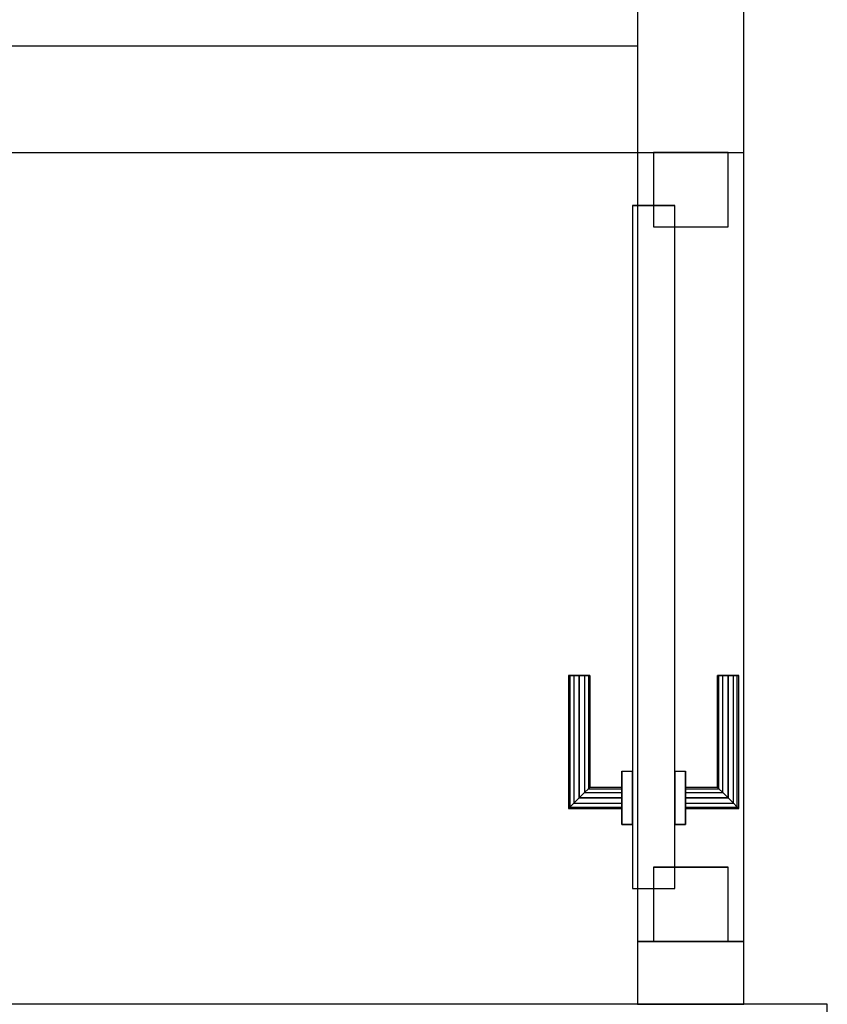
# Model space of a CAD drawing. Header units: metres. Extents: x 397.7 to 427.5, y 12.7 to 28.4.
# Tile 61 of 122: x 408.3 to 409.1, y 25.9 to 26.9. Entities that reach past the tile are written whole.
import ezdxf

# ---------------------------------------------------------------- set-up
doc = ezdxf.new("R2010")
doc.units = ezdxf.units.M
doc.layers.add('01_CARPINTERIA', color=5, linetype='Continuous', lineweight=25, true_color=0x0000ff)
for name, color, linetype, lineweight in [('A-GENM-____-OTLN', 7, 'Continuous', 18), ('A-WALL-____-MCUT', 7, 'Continuous', 25), ('A-WALL-____-OTLN', 7, 'Continuous', 25)]:
    doc.layers.add(name, color=color, linetype=linetype, lineweight=lineweight)

# ---------------------------------------------------------------- blocks, each defined once
blk = doc.blocks.new('Family - Evans P5-151329-08_ELEC_P5')
at = {"layer": 'A-WALL-____-MCUT', "color": 253, "true_color": 0xaaaaaa}
for p, q in [((1.34726, 0.1), (0, 0.1)), ((0, 0.1), (0, 0)), ((1.34726, 0), (1.34726, 0.1)), ((0, 0), (1.34726, 0))]:
    blk.add_line(p, q, dxfattribs=at)
at = {"layer": 'A-WALL-____-OTLN', "color": 253, "true_color": 0xaaaaaa}
for p, q in [((1.34726, 0.1), (0, 0.1)), ((0, 0.1), (0, 0)), ((1.34726, 0), (1.34726, 0.1)), ((0, 0), (1.34726, 0))]:
    blk.add_line(p, q, dxfattribs=at)
at = {"layer": 'A-WALL-____-OTLN', "color": 253, "lineweight": 18, "true_color": 0xaaaaaa}
blk.add_line((0, 0), (1.34726, 0), dxfattribs=at)
blk = doc.blocks.new('Family - Evans P5-151683-08_ELEC_P5')
at = {"layer": 'A-WALL-____-OTLN', "color": 253, "true_color": 0xaaaaaa}
for p, q in [((2.69947, 0.1), (0, 0.1)), ((2.69947, 0), (2.69947, 0.1))]:
    blk.add_line(p, q, dxfattribs=at)
blk = doc.blocks.new('Family - LONDR55-XX_ZZ-ARQ-CAA-M3D-Londres55-151819-08_ELEC_P5')
at = {"layer": '01_CARPINTERIA', "color": 161, "true_color": 0xaaaaff}
for p, q in [((0.12634, 0.14866), (0.125, 0.15)), ((0.125, 0.15), (0.125, 0.1)), ((0.125, 0.15), (0.12634, 0.14866)), ((0.25, 0.15), (0.125, 0.15)), ((0.13, 0.145), (0.12634, 0.14866)), ((0.12634, 0.14866), (0.12634, 0.1)), ((0.12634, 0.14866), (0.12634, 0.1)), ((0.12634, 0.14866), (0.13, 0.145)), ((0.25, 0.14866), (0.12634, 0.14866)), ((0.25, 0.14866), (0.12634, 0.14866)), ((0.25, 0.14866), (0.25, 0.15)), ((0.25, 0.15), (0.25, 0.14866)), ((0.25, 0.145), (0.25, 0.14866)), ((0.25, 0.14866), (0.25, 0.145)), ((0.135, 0.14), (0.13, 0.145)), ((0.13, 0.145), (0.13, 0.1)), ((0.13, 0.145), (0.13, 0.1)), ((0.13, 0.145), (0.135, 0.14)), ((0.25, 0.145), (0.13, 0.145)), ((0.25, 0.145), (0.13, 0.145)), ((0.135, 0.1), (0.135, 0.14)), ((0.135, 0.14), (0.135, 0.1)), ((0.135, 0.14), (0.14, 0.135)), ((0.14, 0.135), (0.135, 0.14)), ((0.135, 0.14), (0.25, 0.14)), ((0.25, 0.14), (0.135, 0.14)), ((0.25, 0.145), (0.25, 0.14)), ((0.25, 0.14), (0.25, 0.145)), ((0.25, 0.14), (0.25, 0.135)), ((0.25, 0.135), (0.25, 0.14)), ((0.14, 0.135), (0.14, 0.1)), ((0.14, 0.135), (0.14366, 0.13134)), ((0.14366, 0.13134), (0.14, 0.135)), ((0.14, 0.135), (0.14, 0.1)), ((0.25, 0.135), (0.14, 0.135)), ((0.25, 0.135), (0.14, 0.135)), ((0.14366, 0.13134), (0.14366, 0.1)), ((0.14366, 0.13134), (0.145, 0.13)), ((0.145, 0.13), (0.14366, 0.13134)), ((0.14366, 0.13134), (0.14366, 0.1)), ((0.25, 0.13134), (0.14366, 0.13134)), ((0.25, 0.13134), (0.14366, 0.13134)), ((0.145, 0.13), (0.145, 0.1)), ((0.25, 0.13), (0.145, 0.13)), ((0.25, 0.135), (0.25, 0.13134)), ((0.25, 0.13134), (0.25, 0.135)), ((0.25, 0.13134), (0.25, 0.13)), ((0.25, 0.13), (0.25, 0.13134)), ((0.16, 0.1), (0.11, 0.1)), ((0.11, 0.1), (0.16, 0.1)), ((0.11, 0.1), (0.11, 0.09)), ((0.11, 0.09), (0.11, 0.1)), ((0.12634, 0.1), (0.125, 0.1)), ((0.125, 0.1), (0.12634, 0.1)), ((0.13, 0.1), (0.12634, 0.1)), ((0.12634, 0.1), (0.13, 0.1)), ((0.135, 0.1), (0.13, 0.1)), ((0.13, 0.1), (0.135, 0.1)), ((0.14, 0.1), (0.135, 0.1)), ((0.135, 0.1), (0.14, 0.1)), ((0.14, 0.1), (0.14366, 0.1)), ((0.14366, 0.1), (0.14, 0.1)), ((0.14366, 0.1), (0.145, 0.1)), ((0.145, 0.1), (0.14366, 0.1)), ((0.16, 0.1), (0.16, 0.09)), ((0.16, 0.1), (0.16, 0.09)), ((0.69152, 0.09), (0.05, 0.09)), ((0.05, 0.09), (0.05, 0.05)), ((0.69152, 0.09), (0.05, 0.09)), ((0.05, 0.09), (0.05, 0.05)), ((0.16, 0.09), (0.11, 0.09)), ((0.11, 0.09), (0.16, 0.09)), ((0.69152, 0.05), (0.69152, 0.09)), ((0.69152, 0.09), (0.69152, 0.05)), ((0.07, 0.07), (0, 0.07)), ((0, 0.07), (0, 0)), ((0.07, 0.07), (0, 0.07)), ((0, 0.07), (0, 0)), ((0.07, 0), (0.07, 0.07)), ((0.07, 0.07), (0.07, 0)), ((0.74152, 0.07), (0.67152, 0.07)), ((0.67152, 0.07), (0.67152, 0)), ((0.74152, 0.07), (0.67152, 0.07)), ((0.67152, 0.07), (0.67152, 0)), ((0.74152, 0), (0.74152, 0.07)), ((0.74152, 0.07), (0.74152, 0)), ((0.05, 0.05), (0.69152, 0.05)), ((0.05, 0.05), (0.69152, 0.05)), ((0.11, 0.05), (0.16, 0.05)), ((0.16, 0.05), (0.11, 0.05)), ((0.11, 0.05), (0.11, 0.04)), ((0.11, 0.04), (0.11, 0.05)), ((0.16, 0.05), (0.16, 0.04)), ((0.16, 0.05), (0.16, 0.04)), ((0.11, 0.04), (0.16, 0.04)), ((0.16, 0.04), (0.11, 0.04)), ((0.12634, 0.04), (0.125, 0.04)), ((0.125, 0.04), (0.12634, 0.04)), ((0.125, 0.04), (0.125, -0.01)), ((0.13, 0.04), (0.12634, 0.04)), ((0.12634, 0.04), (0.13, 0.04)), ((0.12634, 0.04), (0.12634, -0.00866)), ((0.12634, 0.04), (0.12634, -0.00866)), ((0.13, 0.04), (0.135, 0.04)), ((0.135, 0.04), (0.13, 0.04)), ((0.13, 0.04), (0.13, -0.005)), ((0.13, 0.04), (0.13, -0.005)), ((0.135, 0.04), (0.14, 0.04)), ((0.14, 0.04), (0.135, 0.04)), ((0.135, 0), (0.135, 0.04)), ((0.135, 0.04), (0.135, 0)), ((0.14, 0.04), (0.14366, 0.04)), ((0.14366, 0.04), (0.14, 0.04)), ((0.14, 0.04), (0.14, 0.005)), ((0.14, 0.04), (0.14, 0.005)), ((0.14366, 0.04), (0.145, 0.04)), ((0.145, 0.04), (0.14366, 0.04)), ((0.14366, 0.04), (0.14366, 0.00866)), ((0.14366, 0.04), (0.14366, 0.00866)), ((0.145, 0.04), (0.145, 0.01)), ((0.145, 0.01), (0.14366, 0.00866)), ((0.14366, 0.00866), (0.145, 0.01)), ((0.145, 0.01), (0.25, 0.01)), ((0.25, 0.00866), (0.25, 0.01)), ((0.25, 0.01), (0.25, 0.00866)), ((0, 0), (0.07, 0)), ((0, 0), (0.07, 0)), ((0.13, -0.005), (0.135, 0)), ((0.135, 0), (0.13, -0.005)), ((0.14, 0.005), (0.135, 0)), ((0.135, 0), (0.14, 0.005)), ((0.25, 0), (0.135, 0)), ((0.135, 0), (0.25, 0)), ((0.14366, 0.00866), (0.14, 0.005)), ((0.14, 0.005), (0.14366, 0.00866)), ((0.14, 0.005), (0.25, 0.005)), ((0.14, 0.005), (0.25, 0.005)), ((0.14366, 0.00866), (0.25, 0.00866)), ((0.14366, 0.00866), (0.25, 0.00866)), ((0.25, 0.005), (0.25, 0.00866)), ((0.25, 0.00866), (0.25, 0.005)), ((0.25, 0.005), (0.25, 0)), ((0.25, 0), (0.25, 0.005)), ((0.25, 0), (0.25, -0.005)), ((0.25, -0.005), (0.25, 0)), ((0.67152, 0), (0.74152, 0)), ((0.67152, 0), (0.74152, 0)), ((0.125, -0.01), (0.12634, -0.00866)), ((0.12634, -0.00866), (0.125, -0.01)), ((0.12634, -0.00866), (0.13, -0.005)), ((0.13, -0.005), (0.12634, -0.00866)), ((0.12634, -0.00866), (0.25, -0.00866)), ((0.12634, -0.00866), (0.25, -0.00866)), ((0.13, -0.005), (0.25, -0.005)), ((0.13, -0.005), (0.25, -0.005)), ((0.25, -0.005), (0.25, -0.00866)), ((0.25, -0.00866), (0.25, -0.005)), ((0.25, -0.00866), (0.25, -0.01)), ((0.25, -0.01), (0.25, -0.00866)), ((0.125, -0.01), (0.25, -0.01))]:
    blk.add_line(p, q, dxfattribs=at)
blk = doc.blocks.new('Family - Porta P5-151820-08_ELEC_P5')
blk.add_blockref('Family - LONDR55-XX_ZZ-ARQ-CAA-M3D-Londres55-151819-08_ELEC_P5', (0, 0))
blk = doc.blocks.new('Family - Evans P5-151954-08_ELEC_P5')
at = {"layer": 'A-WALL-____-MCUT', "color": 253, "true_color": 0xaaaaaa}
for p, q in [((0.05897, 0.1), (0, 0.1)), ((0, 0.1), (0, 0)), ((0.05897, 0), (0.05897, 0.1)), ((0.95, 0.1), (0.80049, 0.1)), ((0.80049, 0.1), (0.80049, 0)), ((0, 0), (0.05897, 0)), ((0.80049, 0), (0.95, 0))]:
    blk.add_line(p, q, dxfattribs=at)
at = {"layer": 'A-WALL-____-OTLN', "color": 253, "true_color": 0xaaaaaa}
for p, q in [((1.72, 0.1), (0, 0.1)), ((0.80049, 0.1), (0.05897, 0.1)), ((0.05897, 0.1), (0.05897, 0)), ((0.80049, 0.1), (0.80049, 0)), ((0, 0), (1.72, 0)), ((0.05897, 0), (0.80049, 0))]:
    blk.add_line(p, q, dxfattribs=at)
at = {"layer": 'A-WALL-____-OTLN', "color": 253, "lineweight": 18, "true_color": 0xaaaaaa}
blk.add_line((0, 0), (1.72, 0), dxfattribs=at)
blk = doc.blocks.new('Family - Vano porta P5-151956-08_ELEC_P5')
at = {"layer": 'A-GENM-____-OTLN', "color": 253, "true_color": 0xaaaaaa}
for p, q in [((408.98698, 26.72995), (408.88698, 26.72995)), ((408.88698, 26.72995), (408.88698, 25.98843)), ((408.98698, 26.72995), (408.88698, 26.72995)), ((408.88698, 25.98843), (408.88698, 26.72995)), ((408.98698, 25.98843), (408.98698, 26.72995)), ((408.98698, 26.72995), (408.98698, 25.98843)), ((408.88698, 25.98843), (408.98698, 25.98843)), ((408.98698, 25.98843), (408.88698, 25.98843))]:
    blk.add_line(p, q, dxfattribs=at)
blk = doc.blocks.new('LONDR55-XX_ZZ-ARQ-CAA-M3D-Londres55_ifc-1-08_ELEC_P5')
at = {"layer": '01_CARPINTERIA', "color": 253, "lineweight": 18, "true_color": 0xaaaaaa, "rotation": 90}
blk.add_blockref('Family - Porta P5-151820-08_ELEC_P5', (408.97198, 25.98843), dxfattribs=at)
at = {"layer": 'A-GENM-____-OTLN', "color": 253, "lineweight": 18, "true_color": 0xaaaaaa}
blk.add_blockref('Family - Vano porta P5-151956-08_ELEC_P5', (0, 0), dxfattribs=at)
at = {"layer": 'A-WALL-____-OTLN', "color": 253, "lineweight": 18, "true_color": 0xaaaaaa, "rotation": 90}
blk.add_blockref('Family - Evans P5-151954-08_ELEC_P5', (408.98698, 25.92946), dxfattribs=at)
at = {"layer": 'A-WALL-____-OTLN', "color": 253, "lineweight": 18, "true_color": 0xaaaaaa}
for name, p in [('Family - Evans P5-151329-08_ELEC_P5', (407.53973, 26.72995)), ('Family - Evans P5-151683-08_ELEC_P5', (406.36588, 25.82946))]:
    blk.add_blockref(name, p, dxfattribs=at)

msp = doc.modelspace()

# ---------------------------------------------------------------- block references
at = {"lineweight": 5}
msp.add_blockref('LONDR55-XX_ZZ-ARQ-CAA-M3D-Londres55_ifc-1-08_ELEC_P5', (0, 0), dxfattribs=at)

doc.saveas('drawing.dxf')
